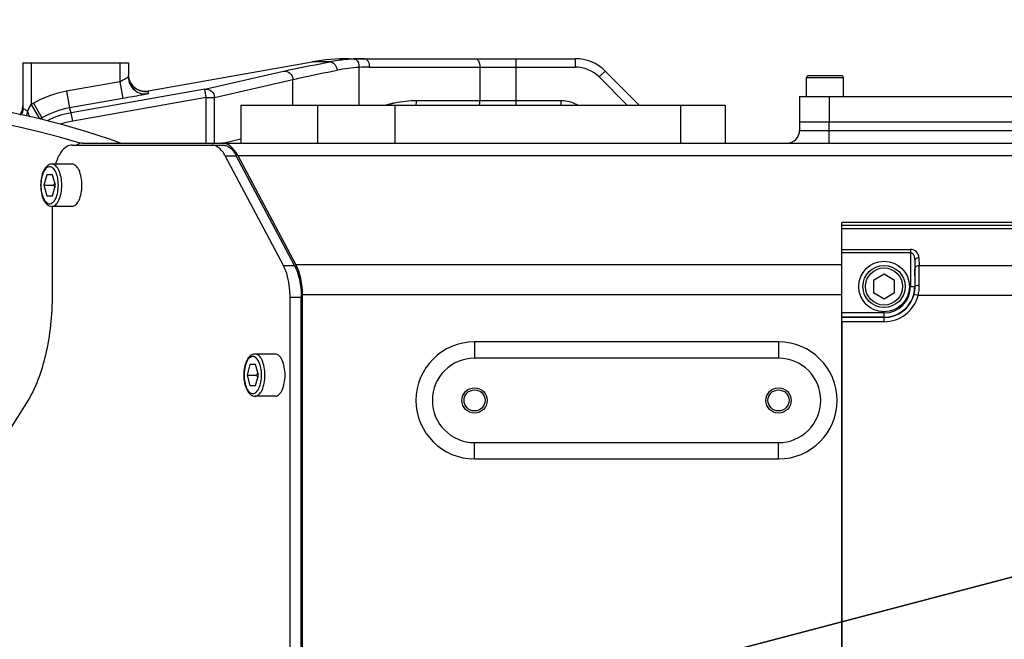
# Model space of a CAD drawing. Header units: millimetres. Extents: x 0 to 8410, y 0 to 5940.
# Tile 63 of 122: x 4469 to 4703, y 906 to 1053. Entities that reach past the tile are written whole.
import ezdxf

# ---------------------------------------------------------------- set-up
doc = ezdxf.new("R2010")
doc.units = ezdxf.units.MM
doc.header["$LTSCALE"] = 462.55
doc.layers.get('0').update_dxf_attribs({"linetype": 'CONTINUOUS'})
for name, color, linetype in [('204101000016_DXF_DIMENSION', 7, 'CONTINUOUS'), ('304102000036DXF_CONTINUOUS_LINE', 7, 'CONTINUOUS'), ('304102000037DXF_CONTINUOUS_LINE', 7, 'CONTINUOUS'), ('304103000018DXF_CONTINUOUS_LINE', 7, 'CONTINUOUS'), ('304103000019DXF_CONTINUOUS_LINE', 7, 'CONTINUOUS'), ('304105000142DXF_CONTINUOUS_LINE', 7, 'CONTINUOUS'), ('304105000148DXF_CONTINUOUS_LINE', 7, 'CONTINUOUS'), ('304304000035DXF_CONTINUOUS_LINE', 7, 'CONTINUOUS'), ('501023000046DXF_CONTINUOUS_LINE', 7, 'CONTINUOUS'), ('501023000062DXF_CONTINUOUS_LINE', 7, 'CONTINUOUS'), ('501023000078DXF_CONTINUOUS_LINE', 7, 'CONTINUOUS'), ('504021000002DXF_CONTINUOUS_LINE', 7, 'CONTINUOUS')]:
    doc.layers.add(name, color=color, linetype=linetype)
doc.styles.get("Standard").update_dxf_attribs({"font": 'txt', "width": 0.7})
doc.dimstyles.new('DIMSTYLE_8', dxfattribs={"dimtxt": 90, "dimasz": 50, "dimexe": 1.5, "dimexo": 0, "dimtad": 1, "dimdec": 0, "dimdsep": 46, "dimtxsty": 'Standard', "dimblk": '_FILLED', "dimblk1": '_FILLED', "dimblk2": '_FILLED', "dimcen": 0.09, "dimclrt": 5, "dimazin": 2, "dimtfac": 1, "dimtdec": 0, "dimtofl": 0, "dimtmove": 0, "dimatfit": 3, "dimldrblk": '_FILLED', "dimfxl": 1, "dimtolj": 1, "dimarcsym": 0})
doc.dimstyles.new('DIMSTYLE_9', dxfattribs={"dimtxt": 90, "dimasz": 50, "dimexe": 1.5, "dimexo": 0, "dimgap": 4.5, "dimtad": 0, "dimtih": 1, "dimtoh": 1, "dimdec": 1, "dimdsep": 46, "dimtxsty": 'Standard', "dimblk": '_FILLED', "dimblk1": '_FILLED', "dimblk2": '_FILLED', "dimcen": 0.09, "dimclrt": 5, "dimazin": 2, "dimtp": 0.5, "dimtm": 0.5, "dimtfac": 1, "dimtdec": 4, "dimtofl": 0, "dimtmove": 0, "dimatfit": 3, "dimldrblk": '_FILLED', "dimfxl": 1, "dimtolj": 1, "dimarcsym": 0})

# ---------------------------------------------------------------- blocks, each defined once
blk = doc.blocks.new('_FILLED')
at = {"color": 0, "linetype": 'ByBlock'}
blk.add_solid([(0, 0), (-1, 0.17), (-1, -0.17)], dxfattribs=at)
blk = doc.blocks.new('*D29')
at = {"layer": '204101000016_DXF_DIMENSION', "color": 2, "linetype": 'Continuous'}
for p, q in [((4430.23, 848.67), (6760.01, 1461.49)), ((6365.67, 1357.76), (4430.23, 848.67)), ((6365.67, 1357.76), (6365.67, 1357.76))]:
    blk.add_line(p, q, dxfattribs=at)
at = {"layer": '204101000016_DXF_DIMENSION', "color": 2, "linetype": 'Continuous', "xscale": 50, "yscale": 50, "zscale": 50, "rotation": 194.7380830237}
blk.add_blockref('_FILLED', (6365.67, 1357.76), dxfattribs=at)
blk = doc.blocks.new('*D31')
at = {"layer": '204101000016_DXF_DIMENSION', "color": 2, "linetype": 'Continuous'}
for start, end in [(98.0161, 167), (0, 68.5396)]:
    blk.add_arc((4430.23, 848.67), 492.77, start, end, dxfattribs=at)
for points in [[(3955.63, 1009.94), (3950.1, 959.52), (3971.97, 1005.28)], [(4911.98, 898.18), (4923, 848.67), (4928.96, 899.04)]]:
    blk.add_solid(points, dxfattribs=at)

msp = doc.modelspace()

# ---------------------------------------------------------------- linework, layer by layer
at = {"color": 2, "linetype": 'Continuous'}
msp.add_circle((4430.23457, 848.67366), 380, dxfattribs=at)
at = {"layer": '304102000036DXF_CONTINUOUS_LINE', "color": 7, "linetype": 'Continuous'}
for p, q in [((4654.23457, 1028.67366), (4654.23457, 1026.67366)), ((4654.23457, 1028.67366), (4734.23457, 1028.67366)), ((4484.42419, 1023.67366), (4767.23457, 1023.67366)), ((4521.12863, 1020.74473), (4534.92635, 994.79498)), ((4767.23457, 1004.86605), (4664.23457, 1004.86605)), ((4664.23457, 770.48127), (4664.23457, 1004.86605)), ((4536.48369, 787.62341), (4536.48369, 987.72391)), ((4649.23457, 972.67366), (4577.23457, 972.67366)), ((4577.23457, 952.67366), (4649.23457, 952.67366))]:
    msp.add_line(p, q, dxfattribs=at)
at = {"layer": '304102000036DXF_CONTINUOUS_LINE', "color": 9, "linetype": 'Continuous'}
for p, q in [((4661.23457, 1023.67366), (4661.23457, 1028.67366)), ((4654.23457, 1026.67366), (4734.23457, 1026.67366)), ((4521.12863, 1020.74473), (4767.23457, 1020.74473)), ((4664.23457, 994.79498), (4534.92635, 994.79498)), ((4664.23457, 987.72391), (4536.48369, 987.72391)), ((4577.23457, 976.54664), (4577.23457, 972.67366)), ((4649.23457, 976.54664), (4577.23457, 976.54664)), ((4649.23457, 976.54664), (4649.23457, 972.67366)), ((4577.23457, 948.80068), (4577.23457, 952.67366)), ((4649.23457, 948.80068), (4649.23457, 952.67366)), ((4577.23457, 948.80068), (4649.23457, 948.80068))]:
    msp.add_line(p, q, dxfattribs=at)
at = {"layer": '304102000036DXF_CONTINUOUS_LINE', "color": 7, "linetype": 'Continuous'}
for centre, radius in [((4577.23457, 962.67366), 3), ((4649.23457, 962.67366), 3), ((4577.23457, 962.67366), 2.5), ((4649.23457, 962.67366), 2.5)]:
    msp.add_circle(centre, radius, dxfattribs=at)
for centre, radius, start, end in [((4651.23457, 1026.67366), 3, 270, 360), ((4577.23457, 962.67366), 10, 90, 270), ((4649.23457, 962.67366), 10, 270, 90)]:
    msp.add_arc(centre, radius, start, end, dxfattribs=at)
at = {"layer": '304102000036DXF_CONTINUOUS_LINE', "color": 9, "linetype": 'Continuous'}
for centre, start, end in [((4577.23457, 962.67366), 90, 270), ((4649.23457, 962.67366), 270, 90)]:
    msp.add_arc(centre, 13.87298, start, end, dxfattribs=at)
at = {"layer": '304102000036DXF_CONTINUOUS_LINE', "color": 7, "linetype": 'Continuous'}
for centre, start_param, end_param in [((4517.36887, 1013.67366), 5.497787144, 6.283185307), ((4531.1666, 987.72391), -1.570796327, -0.785398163)]:
    msp.add_ellipse(centre, major_axis=(0, 10), ratio=0.531709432, start_param=start_param, end_param=end_param, dxfattribs=at)
msp.add_open_spline([(4484.42419, 1023.67366), (4483.93273, 1023.67366), (4483.43113, 1023.48995), (4483.02218, 1023.21737)], degree=3, dxfattribs=at)
at = {"layer": '304102000037DXF_CONTINUOUS_LINE', "color": 7, "linetype": 'Continuous'}
for p, q in [((4664.23457, 1004.17366), (4766.24934, 1004.17366)), ((4664.23457, 981.3275), (4664.23457, 903.08447))]:
    msp.add_line(p, q, dxfattribs=at)
at = {"layer": '304102000037DXF_CONTINUOUS_LINE', "color": 9, "linetype": 'Continuous'}
for p, q in [((4664.23457, 1003.42458), (4766.24934, 1003.42458)), ((4664.23457, 998.46655), (4680.50187, 998.46655)), ((4680.50187, 998.46655), (4680.50187, 989.67366)), ((4664.23457, 997.75945), (4680.50187, 997.75945)), ((4682.50157, 996.50146), (4682.53471, 994.60291)), ((4681.50172, 995.79433), (4681.53487, 993.89549)), ((4681.50172, 995.79433), (4681.50172, 989.67366)), ((4750.93443, 994.60259), (4682.53471, 994.60291)), ((4680.50187, 989.67366), (4681.57636, 989.67349)), ((4682.30114, 987.53152), (4681.33479, 987.78815)), ((4751.168, 987.53152), (4682.30114, 987.53152)), ((4674.23457, 983.40636), (4664.23457, 983.40636)), ((4674.23457, 982.40651), (4664.23457, 982.40651)), ((4674.23457, 982.32735), (4664.23457, 982.32735)), ((4674.23457, 981.3275), (4674.23457, 983.40636)), ((4674.23457, 981.3275), (4664.23457, 981.3275))]:
    msp.add_line(p, q, dxfattribs=at)
for centre, radius, start, end in [((4680.50189, 996.46657), 1.99998, 0.9994771, 90.0005229), ((4375.84403, 988.77961), 305.73364, 0.1675179, 0.9587822), ((4305.14911, 988.91848), 377.4284, 0.1507729, 0.8629616), ((4674.23457, 989.67366), 7.26715, 270, 360), ((4674.23457, 989.67366), 6.2673, 270, 360), ((4674.3352, 989.64318), 7.24122, 345.15666, 0.2398111), ((4672.46802, 989.87389), 10.10826, 346.6011747, 0.2141684), ((4674.23457, 989.67366), 7.34631, 270, 345.1279485), ((4674.23457, 989.67366), 8.34616, 270, 345.1279485)]:
    msp.add_arc(centre, radius, start, end, dxfattribs=at)
for points, knots in [([(4680.50187, 997.75945), (4680.70488, 997.75945), (4681.16271, 997.41659), (4681.42473, 996.66702), (4681.49919, 996.08395), (4681.50172, 995.79432)], [0, 0, 0, 0, 0.258322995, 0.631439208, 1, 1, 1, 1]), ([(4682.50157, 996.50146), (4682.2571, 996.49932), (4681.8041, 996.40169), (4681.50509, 995.98733), (4681.50172, 995.79435)], [0, 0, 0, 0, 0.558826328, 1, 1, 1, 1]), ([(4682.53471, 994.60259), (4682.29025, 994.60046), (4681.83724, 994.50283), (4681.53823, 994.08846), (4681.53487, 993.89549)], [0, 0, 0, 0, 0.558826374, 1, 1, 1, 1]), ([(4682.57621, 989.91166), (4682.34132, 989.91071), (4682.06117, 989.87817), (4681.58445, 989.78745), (4681.57633, 989.67366)], [0, 0, 0, 0, 0.673100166, 1, 1, 1, 1])]:
    msp.add_open_spline(points, degree=3, knots=knots, dxfattribs=at)
at = {"layer": '304103000018DXF_CONTINUOUS_LINE', "color": 7, "linetype": 'Continuous'}
msp.add_arc((4430.23457, 848.67366), 186, 70.1473528, 124.799435, dxfattribs=at)
at = {"layer": '304103000018DXF_CONTINUOUS_LINE', "color": 9, "linetype": 'Continuous'}
msp.add_arc((4430.23457, 848.67366), 182.99999, 72.9620706, 123.528208, dxfattribs=at)
at = {"layer": '304103000019DXF_CONTINUOUS_LINE', "color": 7, "linetype": 'Continuous'}
for p, q in [((4470.23457, 1042.67366), (4470.23457, 1031.94514)), ((4470.23457, 1042.67366), (4495.23457, 1042.67366)), ((4495.23457, 1042.67366), (4495.23457, 1039.31959)), ((4499.08203, 1035.91117), (4538.77007, 1042.90925)), ((4547.50777, 1043.67366), (4601.09243, 1043.67366)), ((4608.1635, 1040.74473), (4616.23457, 1032.67366)), ((4499.18771, 1035.90453), (4498.75676, 1035.93162))]:
    msp.add_line(p, q, dxfattribs=at)
at = {"layer": '304103000019DXF_CONTINUOUS_LINE', "color": 9, "linetype": 'Continuous'}
for p, q in [((4472.23457, 1042.67366), (4472.23457, 1032.79583)), ((4493.23457, 1042.67366), (4493.23461, 1038.17656)), ((4542.92821, 1042.90923), (4538.77007, 1042.90925)), ((4587.10776, 1032.67366), (4587.10776, 1043.67366)), ((4601.09243, 1043.67366), (4601.09243, 1041.67366)), ((4513.35265, 1036.44202), (4531.941, 1040.70328)), ((4549.91473, 1032.67366), (4549.91424, 1041.60749)), ((4552.3071, 1041.67366), (4601.09243, 1041.67366)), ((4578.50411, 1041.67366), (4578.50411, 1033.67366)), ((4608.1635, 1040.74473), (4606.74929, 1039.33051)), ((4493.23461, 1038.17656), (4480.58564, 1035.9462)), ((4493.23457, 1038.17655), (4493.9291, 1034.2377)), ((4515.63177, 1034.4726), (4534.22013, 1038.73386)), ((4534.22013, 1032.67366), (4534.22013, 1038.73386)), ((4606.74929, 1039.33051), (4613.40614, 1032.67366)), ((4480.58564, 1035.9462), (4481.28017, 1032.00735)), ((4513.35265, 1036.44202), (4481.69763, 1030.86039)), ((4499.9291, 1035.96207), (4499.9291, 1035.38074)), ((4513.69992, 1034.4726), (4513.35265, 1036.44202)), ((4493.9291, 1034.2377), (4481.28012, 1032.00735)), ((4513.69992, 1034.4726), (4482.04489, 1028.89096)), ((4513.69992, 1023.67366), (4513.69992, 1034.4726)), ((4513.69992, 1034.4726), (4515.63177, 1034.4726)), ((4515.63177, 1023.67366), (4515.63177, 1034.4726)), ((4597.77873, 1033.67366), (4563.51944, 1033.67366)), ((4597.77873, 1032.67366), (4597.77873, 1033.67366)), ((4472.75396, 1033.0957), (4472.23457, 1032.79583)), ((4472.23457, 1032.79583), (4474.20968, 1029.37484)), ((4472.75396, 1033.0957), (4474.75377, 1029.63194)), ((4481.69763, 1030.86039), (4481.28012, 1032.00735)), ((4482.04489, 1028.89096), (4481.69763, 1030.86039)), ((4557.44576, 1032.98165), (4556.35661, 1032.7302)), ((4474.75332, 1029.63168), (4474.23438, 1029.33207)), ((4474.90089, 1029.22676), (4474.75332, 1029.63168)), ((4521.87961, 1024.5894), (4517.91311, 1023.67366))]:
    msp.add_line(p, q, dxfattribs=at)
at = {"layer": '304103000019DXF_CONTINUOUS_LINE', "color": 7, "linetype": 'Continuous'}
for points in [[(4495.82861, 1037.80378), (4495.52447, 1038.4061), (4495.32184, 1039.07007), (4495.23645, 1039.77844)], [(4498.75676, 1035.93162), (4498.2442, 1036.02686), (4497.70175, 1036.20729), (4497.17137, 1036.47486), (4496.67048, 1036.83143), (4496.21675, 1037.27597), (4495.82861, 1037.80378)], [(4499.50263, 1035.91492), (4499.54007, 1035.91964), (4499.476, 1035.91397), (4499.18771, 1035.90453)]]:
    msp.add_lwpolyline(points, dxfattribs=at)
for centre, radius, start, end in [((4550.97415, 1000.44702), 43.21778, 95.6702609, 100.7294772), ((4551.11731, 999.10906), 44.56335, 93.1580602, 95.6834573), ((4551.16026, 998.37856), 45.2951, 90.0004052, 93.1614015), ((4601.09243, 1033.67366), 10, 45, 90), ((4499.23495, 1039.32044), 4.00038, 180.0122212, 279.9924654), ((4466.21883, 1032.50642), 4.017, 326.8380024, 343.0946267), ((4466.20684, 1032.50386), 4.02773, 343.1790506, 359.9469114)]:
    msp.add_arc(centre, radius, start, end, dxfattribs=at)
at = {"layer": '304103000019DXF_CONTINUOUS_LINE', "color": 9, "linetype": 'Continuous'}
for centre, radius, start, end in [((4552.09183, 1003.73193), 37.93812, 93.290493, 101.2596608), ((4552.30736, 998.36484), 43.30882, 90.0003513, 93.1676154), ((4601.09243, 1033.67366), 7.99998, 45, 90), ((4499.25179, 1039.91108), 4.01961, 200.0500551, 219.2707185), ((4484.81674, 1012.13744), 24.1818, 100.0769219, 119.9230781), ((4563.52576, 1006.60925), 27.06441, 90.0133811, 101.1844705), ((4597.77873, 1025.67366), 7.9999, 61.337336, 90), ((4233.82008, 1170.32891), 275.23956, 329.637957, 330.0208386), ((4484.8056, 1012.16805), 20.1501, 100.0763723, 119.9252726), ((4485.20753, 1011.05615), 20.11286, 100.050164, 117.2754772), ((4563.52067, 1006.66772), 27.00607, 101.1979432, 102.9997138), ((4554.13339, 1032.46836), 3.3519, 3.3721723, 8.8085716), ((4485.17937, 1011.13197), 18.03349, 100.0096663, 110.1559278)]:
    msp.add_arc(centre, radius, start, end, dxfattribs=at)
at = {"layer": '304103000019DXF_CONTINUOUS_LINE', "color": 7, "linetype": 'Continuous'}
msp.add_ellipse((4547.50777, 993.67366), major_axis=(50.1614, 0), ratio=0.996782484, start_param=1.570796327, end_param=1.745881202, dxfattribs=at)
msp.add_open_spline([(4531.941, 1040.70328), (4532.53532, 1040.83953), (4536.18821, 1041.62227), (4539.85752, 1042.32458), (4542.92821, 1042.90923)], degree=3, knots=[0, 0, 0, 0, 0.163224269, 1, 1, 1, 1], dxfattribs=at)
at = {"layer": '304103000019DXF_CONTINUOUS_LINE', "color": 9, "linetype": 'Continuous'}
for points, knots in [([(4542.92828, 1042.90924), (4543.56669, 1043.01241), (4544.47833, 1042.09774), (4544.65764, 1041.21662), (4544.6842, 1040.93982)], [0, 0, 0, 0, 0.699308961, 1, 1, 1, 1]), ([(4548.66229, 1043.60473), (4548.81994, 1043.61204), (4549.65751, 1043.29936), (4549.88904, 1042.28196), (4549.91409, 1041.60748)], [0, 0, 0, 0, 0.189509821, 1, 1, 1, 1]), ([(4551.15994, 1043.67366), (4551.31468, 1043.67366), (4552.11982, 1043.33521), (4552.3071, 1042.33322), (4552.3071, 1041.67366)], [0, 0, 0, 0, 0.190027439, 1, 1, 1, 1]), ([(4577.35696, 1043.67366), (4577.51184, 1043.67366), (4578.3178, 1043.33674), (4578.50411, 1042.33326), (4578.50411, 1041.67366)], [0, 0, 0, 0, 0.190158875, 1, 1, 1, 1]), ([(4531.941, 1040.70328), (4532.47804, 1040.79585), (4533.70593, 1040.44948), (4534.21152, 1039.29345), (4534.22011, 1038.73386)], [0, 0, 0, 0, 0.493348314, 1, 1, 1, 1]), ([(4534.22013, 1038.73386), (4534.78621, 1038.87012), (4538.26427, 1039.65267), (4541.75952, 1040.35514), (4544.68419, 1040.93982)], [0, 0, 0, 0, 0.163331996, 1, 1, 1, 1]), ([(4495.23457, 1039.3196), (4495.23428, 1039.25439), (4494.93675, 1039.17308), (4494.79798, 1039.0347), (4494.65637, 1038.9538)], [0, 0, 0, 0, 0.285650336, 1, 1, 1, 1]), ([(4499.54393, 1035.92415), (4499.63974, 1035.93744), (4499.71896, 1035.91273), (4499.92912, 1035.99448), (4499.9291, 1035.96207)], [0, 0, 0, 0, 0.749058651, 1, 1, 1, 1]), ([(4513.35265, 1036.44202), (4513.88967, 1036.53459), (4515.11755, 1036.18826), (4515.62317, 1035.03222), (4515.63177, 1034.4726)], [0, 0, 0, 0, 0.49332242, 1, 1, 1, 1]), ([(4499.9291, 1035.38074), (4499.92881, 1035.33973), (4499.6857, 1035.35629), (4499.42667, 1035.23067), (4498.82939, 1035.14794), (4497.76981, 1034.9234), (4496.09453, 1034.62748), (4494.69016, 1034.37189), (4493.9291, 1034.2377)], [0, 0, 0, 0, 0.020138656, 0.0781903, 0.17171567, 0.296805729, 0.620502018, 1, 1, 1, 1]), ([(4471.31018, 1031.2057), (4471.05714, 1031.37503), (4470.80669, 1031.6627), (4470.23449, 1031.81439), (4470.23457, 1031.94513)], [0, 0, 0, 0, 0.699588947, 1, 1, 1, 1])]:
    msp.add_open_spline(points, degree=3, knots=knots, dxfattribs=at)
for points in [[(4494.65637, 1038.9538), (4494.1874, 1038.68587), (4493.71226, 1038.4287), (4493.23461, 1038.17657)], [(4495.23457, 1039.90092), (4495.23457, 1039.43791), (4495.31763, 1038.96815), (4495.4758, 1038.53299)], [(4496.13995, 1037.36672), (4496.4387, 1037.00214), (4496.80843, 1036.68649), (4497.21523, 1036.44841)], [(4497.21523, 1036.44841), (4497.6212, 1036.21082), (4498.07665, 1036.04355), (4498.53992, 1035.9621)], [(4498.53992, 1035.9621), (4498.99598, 1035.88191), (4499.47307, 1035.88168), (4499.9291, 1035.96207)], [(4563.36575, 1032.67366), (4563.4713, 1032.99396), (4563.51944, 1033.33641), (4563.51944, 1033.67366)], [(4578.34494, 1032.65926), (4578.45348, 1032.98387), (4578.50411, 1033.33139), (4578.50411, 1033.67366)], [(4471.31018, 1031.2057), (4471.22706, 1030.80258), (4471.13097, 1030.40125), (4471.00798, 1030.00846)], [(4471.31018, 1031.2057), (4471.50476, 1030.77197), (4471.6672, 1030.32061), (4471.77653, 1029.85797)]]:
    msp.add_open_spline(points, degree=3, dxfattribs=at)
at = {"layer": '304103000019DXF_CONTINUOUS_LINE', "color": 7, "linetype": 'Continuous'}
msp.add_open_spline([(4470.23457, 1031.94514), (4470.23457, 1031.36434), (4470.10206, 1030.77022), (4469.85503, 1030.24456)], degree=3, dxfattribs=at)
at = {"layer": '304105000142DXF_CONTINUOUS_LINE', "color": 7, "linetype": 'Continuous'}
for p, q in [((4481.884, 1023.17366), (4517.68085, 1023.17366)), ((4531.94197, 994.65855), (4518.14282, 1020.66322)), ((4534.59081, 994.65855), (4520.79167, 1020.66322)), ((4477.18929, 1008.67366), (4477.18929, 987.79052)), ((4533.52587, 788.17833), (4533.52587, 987.16899)), ((4536.17472, 788.17833), (4536.17472, 987.16899)), ((4471.10227, 962.0671), (4450.42135, 929.47071))]:
    msp.add_line(p, q, dxfattribs=at)
at = {"layer": '304105000142DXF_CONTINUOUS_LINE', "color": 9, "linetype": 'Continuous'}
for p, q in [((4518.14282, 1020.66322), (4520.79167, 1020.66322)), ((4531.94197, 994.65855), (4534.59081, 994.65855)), ((4533.52587, 987.16899), (4536.17472, 987.16899))]:
    msp.add_line(p, q, dxfattribs=at)
at = {"layer": '304105000142DXF_CONTINUOUS_LINE', "color": 7, "linetype": 'Continuous'}
for points, knots in [([(4481.884, 1023.17366), (4481.4897, 1023.17366), (4480.35829, 1022.84004), (4478.91775, 1021.20125), (4478.26057, 1019.62755), (4477.97343, 1018.70663)], [0, 0, 0, 0, 0.188721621, 0.538297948, 1, 1, 1, 1]), ([(4518.14282, 1020.66322), (4517.94434, 1021.03726), (4517.2542, 1022.18314), (4515.97264, 1023.17366), (4515.03201, 1023.17366)], [0, 0, 0, 0, 0.31042541, 1, 1, 1, 1]), ([(4517.68085, 1023.17366), (4517.96783, 1023.17366), (4519.35201, 1022.88313), (4520.282, 1021.62369), (4520.79167, 1020.66322)], [0, 0, 0, 0, 0.208818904, 1, 1, 1, 1]), ([(4533.52587, 987.16899), (4533.52587, 987.87001), (4533.39602, 990.42437), (4532.81513, 993.01306), (4531.94197, 994.65855)], [0, 0, 0, 0, 0.273427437, 1, 1, 1, 1]), ([(4534.59081, 994.65855), (4534.85587, 994.15904), (4535.84536, 991.78156), (4536.17472, 989.16926), (4536.17472, 987.16899)], [0, 0, 0, 0, 0.220394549, 1, 1, 1, 1]), ([(4477.18929, 987.79052), (4477.18929, 982.95967), (4476.27811, 974.06537), (4473.27631, 965.49371), (4471.10227, 962.0671)], [0, 0, 0, 0, 0.543466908, 1, 1, 1, 1])]:
    msp.add_open_spline(points, degree=3, knots=knots, dxfattribs=at)
at = {"layer": '304105000148DXF_CONTINUOUS_LINE', "color": 7, "linetype": 'Continuous'}
for p, q in [((4654.23457, 1034.67366), (4654.23457, 1028.67366)), ((4654.23457, 1034.67366), (4734.23457, 1034.67366)), ((4654.23457, 1028.67366), (4734.23457, 1028.67366))]:
    msp.add_line(p, q, dxfattribs=at)
at = {"layer": '304105000148DXF_CONTINUOUS_LINE', "color": 9, "linetype": 'Continuous'}
msp.add_line((4661.23457, 1034.67366), (4661.23457, 1028.67366), dxfattribs=at)
at = {"layer": '304304000035DXF_CONTINUOUS_LINE', "color": 7, "linetype": 'Continuous'}
for p, q in [((4521.87961, 1032.67366), (4521.87961, 1023.67366)), ((4521.87961, 1032.67366), (4636.58953, 1032.67366)), ((4539.99695, 1032.67366), (4539.99695, 1023.67366)), ((4558.36812, 1032.67366), (4558.36812, 1023.67366)), ((4625.98293, 1032.67366), (4625.98293, 1023.67366)), ((4636.58953, 1032.67366), (4636.58953, 1023.67366))]:
    msp.add_line(p, q, dxfattribs=at)
at = {"layer": '501023000046DXF_CONTINUOUS_LINE', "color": 7, "linetype": 'Continuous'}
for p, q in [((4674.23457, 992.56041), (4671.73457, 991.11704)), ((4676.73457, 991.11704), (4674.23457, 992.56041)), ((4671.73457, 991.11704), (4671.73457, 988.23028)), ((4676.73457, 988.23028), (4676.73457, 991.11704)), ((4671.73457, 988.23028), (4674.23457, 986.78691)), ((4674.23457, 986.78691), (4676.73457, 988.23028))]:
    msp.add_line(p, q, dxfattribs=at)
msp.add_circle((4674.23457, 989.67366), 5, dxfattribs=at)
at = {"layer": '501023000046DXF_CONTINUOUS_LINE', "color": 9, "linetype": 'Continuous'}
msp.add_circle((4674.23457, 989.67366), 4.4, dxfattribs=at)
at = {"layer": '501023000062DXF_CONTINUOUS_LINE', "color": 7, "linetype": 'Continuous'}
for p, q in [((4655.87457, 1034.67366), (4655.87457, 1039.17366)), ((4656.37457, 1039.67366), (4664.09457, 1039.67366)), ((4664.59457, 1034.67366), (4664.59457, 1039.17366))]:
    msp.add_line(p, q, dxfattribs=at)
at = {"layer": '501023000062DXF_CONTINUOUS_LINE', "color": 9, "linetype": 'Continuous'}
msp.add_line((4655.87457, 1039.17366), (4664.59457, 1039.17366), dxfattribs=at)
at = {"layer": '501023000062DXF_CONTINUOUS_LINE', "color": 7, "linetype": 'Continuous'}
for centre, start, end in [((4656.37457, 1039.17366), 89.999996, 180), ((4664.09457, 1039.17366), 0, 90.000004)]:
    msp.add_arc(centre, 0.5, start, end, dxfattribs=at)
at = {"layer": '501023000078DXF_CONTINUOUS_LINE', "color": 7, "linetype": 'Continuous'}
for p, q in [((4481.884, 1018.67366), (4477.11608, 1018.67366)), ((4475.90869, 1016.17366), (4475.23107, 1013.67366)), ((4477.26394, 1016.17366), (4475.90869, 1016.17366)), ((4477.94156, 1013.67366), (4477.26394, 1016.17366)), ((4475.23107, 1013.67366), (4475.90869, 1011.17366)), ((4475.23107, 1013.67366), (4477.46787, 1013.67366)), ((4477.26394, 1011.17366), (4477.94156, 1013.67366)), ((4475.90869, 1011.17366), (4477.26394, 1011.17366)), ((4481.884, 1008.67366), (4477.11608, 1008.67366)), ((4530.00484, 973.67366), (4525.23692, 973.67366)), ((4524.02953, 971.17366), (4523.3519, 968.67366)), ((4525.38478, 971.17366), (4524.02953, 971.17366)), ((4526.0624, 968.67366), (4525.38478, 971.17366)), ((4523.3519, 968.67366), (4525.5887, 968.67366)), ((4523.3519, 968.67366), (4524.02953, 966.17366)), ((4525.38478, 966.17366), (4526.0624, 968.67366)), ((4524.02953, 966.17366), (4525.38478, 966.17366)), ((4530.00484, 963.67366), (4525.23692, 963.67366))]:
    msp.add_line(p, q, dxfattribs=at)
for points, knots in [([(4477.11608, 1018.67366), (4476.91088, 1018.67366), (4476.49194, 1018.58827), (4475.94374, 1018.24175), (4475.48792, 1017.73285), (4474.97156, 1016.84446), (4474.55738, 1015.46986), (4474.45041, 1014.29287), (4474.45041, 1013.67366)], [0, 0, 0, 0, 0.099760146, 0.201853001, 0.310273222, 0.428800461, 0.698974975, 1, 1, 1, 1]), ([(4484.23136, 1013.67366), (4484.23136, 1014.31424), (4484.12468, 1015.52338), (4483.71833, 1016.92779), (4483.22565, 1017.81524), (4482.82274, 1018.29147), (4482.37331, 1018.59894), (4482.03997, 1018.67365), (4481.884, 1018.67365)], [0, 0, 0, 0, 0.323234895, 0.609184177, 0.729676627, 0.833114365, 0.921296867, 1, 1, 1, 1]), ([(4474.45041, 1013.67366), (4474.45041, 1013.05445), (4474.55738, 1011.87745), (4474.97157, 1010.50285), (4475.48793, 1009.61446), (4475.94374, 1009.10557), (4476.49194, 1008.75904), (4476.91088, 1008.67366), (4477.11608, 1008.67366)], [0, 0, 0, 0, 0.301027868, 0.571202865, 0.689729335, 0.798148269, 0.900238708, 1, 1, 1, 1]), ([(4481.884, 1008.67367), (4482.03997, 1008.67367), (4482.37331, 1008.74838), (4482.82274, 1009.05585), (4483.22565, 1009.53208), (4483.71833, 1010.41952), (4484.12468, 1011.82394), (4484.23136, 1013.03308), (4484.23136, 1013.67366)], [0, 0, 0, 0, 0.078703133, 0.166885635, 0.270323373, 0.390815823, 0.676765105, 1, 1, 1, 1]), ([(4525.23692, 973.67366), (4525.03171, 973.67366), (4524.61278, 973.58827), (4524.06457, 973.24175), (4523.60876, 972.73285), (4523.09239, 971.84446), (4522.67821, 970.46986), (4522.57124, 969.29287), (4522.57124, 968.67366)], [0, 0, 0, 0, 0.099760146, 0.201853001, 0.310273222, 0.428800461, 0.698974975, 1, 1, 1, 1]), ([(4532.35219, 968.67366), (4532.35219, 969.31424), (4532.24552, 970.52338), (4531.83917, 971.92779), (4531.34648, 972.81524), (4530.94358, 973.29147), (4530.49414, 973.59894), (4530.16081, 973.67365), (4530.00484, 973.67365)], [0, 0, 0, 0, 0.323234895, 0.609184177, 0.729676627, 0.833114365, 0.921296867, 1, 1, 1, 1]), ([(4522.57124, 968.67366), (4522.57124, 968.05445), (4522.67821, 966.87745), (4523.0924, 965.50285), (4523.60876, 964.61446), (4524.06458, 964.10557), (4524.61278, 963.75904), (4525.03171, 963.67366), (4525.23692, 963.67366)], [0, 0, 0, 0, 0.301027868, 0.571202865, 0.689729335, 0.798148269, 0.900238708, 1, 1, 1, 1]), ([(4530.00484, 963.67367), (4530.16081, 963.67367), (4530.49414, 963.74838), (4530.94358, 964.05585), (4531.34648, 964.53208), (4531.83917, 965.41952), (4532.24552, 966.82394), (4532.35219, 968.03308), (4532.35219, 968.67366)], [0, 0, 0, 0, 0.078703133, 0.166885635, 0.270323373, 0.390815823, 0.676765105, 1, 1, 1, 1])]:
    msp.add_open_spline(points, degree=3, knots=knots, dxfattribs=at)
at = {"layer": '501023000078DXF_CONTINUOUS_LINE', "color": 9, "linetype": 'Continuous'}
for points, knots in [([(4478.65199, 1013.67366), (4478.65199, 1014.23738), (4478.55811, 1015.30143), (4478.20055, 1016.53731), (4477.76694, 1017.31824), (4477.41253, 1017.73732), (4477.01659, 1018.0079), (4476.58632, 1018.10467), (4476.15604, 1018.0079), (4475.7601, 1017.73732), (4475.40569, 1017.31824), (4474.97208, 1016.53731), (4474.61453, 1015.30142), (4474.52064, 1014.23738), (4474.52064, 1013.67366)], [0, 0, 0, 0, 0.161621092, 0.304592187, 0.364837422, 0.416555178, 0.460646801, 0.50000002, 0.539353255, 0.583444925, 0.635162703, 0.695407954, 0.838379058, 1, 1, 1, 1]), ([(4479.46344, 1013.67366), (4479.46344, 1014.31425), (4479.35677, 1015.52339), (4478.95041, 1016.9278), (4478.45774, 1017.81523), (4478.05484, 1018.29145), (4477.60541, 1018.59894), (4477.27206, 1018.67366), (4477.11608, 1018.67366)], [0, 0, 0, 0, 0.323242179, 0.609184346, 0.729674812, 0.833110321, 0.921293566, 1, 1, 1, 1]), ([(4474.52064, 1013.67366), (4474.52064, 1013.10994), (4474.61453, 1012.04589), (4474.97208, 1010.81001), (4475.40569, 1010.02908), (4475.76011, 1009.61), (4476.15604, 1009.33942), (4476.58632, 1009.24265), (4477.01659, 1009.33942), (4477.41253, 1009.61), (4477.76694, 1010.02908), (4478.20055, 1010.81001), (4478.55811, 1012.04589), (4478.65199, 1013.10994), (4478.65199, 1013.67366)], [0, 0, 0, 0, 0.161621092, 0.304592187, 0.364837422, 0.416555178, 0.460646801, 0.50000002, 0.539353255, 0.583444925, 0.635162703, 0.695407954, 0.838379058, 1, 1, 1, 1]), ([(4477.11608, 1008.67366), (4477.27206, 1008.67366), (4477.60541, 1008.74838), (4478.05484, 1009.05587), (4478.45774, 1009.53209), (4478.95041, 1010.41952), (4479.35677, 1011.82393), (4479.46344, 1013.03307), (4479.46344, 1013.67366)], [0, 0, 0, 0, 0.078706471, 0.166889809, 0.270325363, 0.390815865, 0.676758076, 1, 1, 1, 1]), ([(4526.77283, 968.67366), (4526.77283, 969.23738), (4526.67894, 970.30143), (4526.32138, 971.53731), (4525.88777, 972.31824), (4525.53336, 972.73732), (4525.13743, 973.0079), (4524.70715, 973.10467), (4524.27687, 973.0079), (4523.88094, 972.73732), (4523.52653, 972.31824), (4523.09292, 971.53731), (4522.73536, 970.30142), (4522.64148, 969.23738), (4522.64148, 968.67366)], [0, 0, 0, 0, 0.161621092, 0.304592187, 0.364837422, 0.416555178, 0.460646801, 0.50000002, 0.539353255, 0.583444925, 0.635162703, 0.695407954, 0.838379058, 1, 1, 1, 1]), ([(4527.58428, 968.67366), (4527.58428, 969.31425), (4527.4776, 970.52339), (4527.07125, 971.9278), (4526.57858, 972.81523), (4526.17567, 973.29145), (4525.72624, 973.59894), (4525.3929, 973.67366), (4525.23692, 973.67366)], [0, 0, 0, 0, 0.323242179, 0.609184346, 0.729674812, 0.833110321, 0.921293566, 1, 1, 1, 1]), ([(4522.64148, 968.67366), (4522.64148, 968.10994), (4522.73536, 967.04589), (4523.09292, 965.81001), (4523.52653, 965.02908), (4523.88094, 964.61), (4524.27687, 964.33942), (4524.70715, 964.24265), (4525.13743, 964.33942), (4525.53336, 964.61), (4525.88777, 965.02908), (4526.32138, 965.81001), (4526.67894, 967.04589), (4526.77283, 968.10994), (4526.77283, 968.67366)], [0, 0, 0, 0, 0.161621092, 0.304592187, 0.364837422, 0.416555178, 0.460646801, 0.50000002, 0.539353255, 0.583444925, 0.635162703, 0.695407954, 0.838379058, 1, 1, 1, 1]), ([(4525.23692, 963.67366), (4525.3929, 963.67366), (4525.72624, 963.74838), (4526.17567, 964.05587), (4526.57858, 964.53209), (4527.07125, 965.41952), (4527.4776, 966.82393), (4527.58428, 968.03307), (4527.58428, 968.67366)], [0, 0, 0, 0, 0.078706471, 0.166889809, 0.270325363, 0.390815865, 0.676758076, 1, 1, 1, 1])]:
    msp.add_open_spline(points, degree=3, knots=knots, dxfattribs=at)
at = {"layer": '501023000078DXF_CONTINUOUS_LINE', "color": 7, "linetype": 'Continuous'}
for points in [[(4477.77652, 1014.2852), (4477.68499, 1014.07601), (4477.58025, 1013.87243), (4477.46787, 1013.67366)], [(4477.46787, 1013.67366), (4477.58025, 1013.47489), (4477.685, 1013.27131), (4477.77653, 1013.06211)], [(4525.89736, 969.2852), (4525.80583, 969.07601), (4525.70108, 968.87243), (4525.5887, 968.67366)], [(4525.5887, 968.67366), (4525.70108, 968.47489), (4525.80583, 968.27131), (4525.89736, 968.06211)]]:
    msp.add_open_spline(points, degree=3, dxfattribs=at)
at = {"layer": '504021000002DXF_CONTINUOUS_LINE', "color": 7, "linetype": 'Continuous'}
msp.add_circle((4674.23457, 989.67366), 6, dxfattribs=at)

# ---------------------------------------------------------------- dimensions: what is measured, and where the dimension line sits
at = {"layer": '204101000016_DXF_DIMENSION', "color": 2, "linetype": 'Continuous'}
dim = msp.add_radius_dim(center=(4430.23457, 848.67366), mpoint=(6365.66592, 1357.76438), text='R<>', dimstyle='DIMSTYLE_8', override={"dimpost": '<>'}, dxfattribs=at)
dim.commit()
dim.dimension.update_dxf_attribs({"geometry": '*D29', "text_midpoint": (6449.65089, 1403.12092), "dimtype": 164})
dim = msp.add_angular_dim_2l(base=(4486.01746, 1338.27381), line1=((4918.07463, 848.67366), (4923.0023, 848.67366)), line2=((3954.89782, 958.41379), (3950.09644, 959.52228)), dimstyle='DIMSTYLE_9', dxfattribs=at)
dim.commit()
dim.dimension.update_dxf_attribs({"geometry": '*D31', "text_midpoint": (4361.51746, 1293.27381), "dimtype": 162})

doc.saveas('drawing.dxf')
